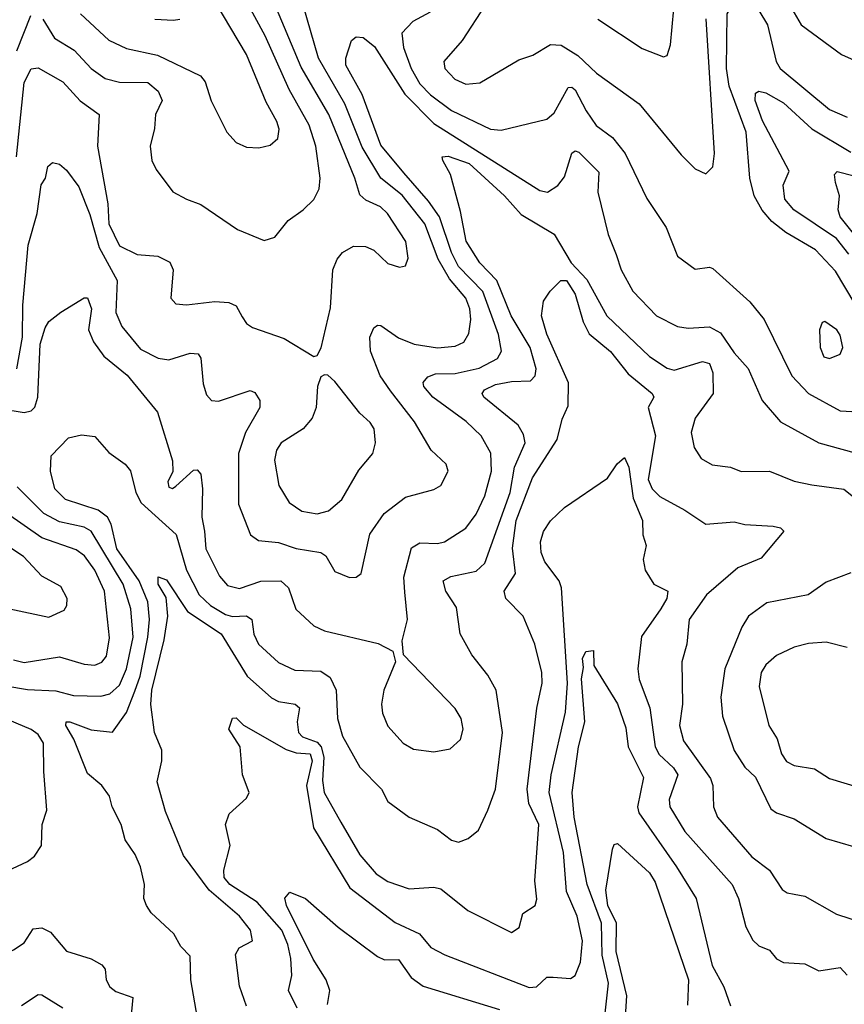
# Model space of a CAD drawing. Extents: x 1246230 to 1426786, y 660032 to 763141.
# Tile 133 of 256: x 1287903 to 1290237, y 698286 to 701073. Entities that reach past the tile are written whole.
import ezdxf

# ---------------------------------------------------------------- set-up
doc = ezdxf.new("R2010")
doc.units = 0

msp = doc.modelspace()

# ---------------------------------------------------------------- linework, layer by layer
at = {"layer": '0CON10XD'}
for points in [[(1288075, 701089.7), (1288155, 701015.8), (1288205, 700991.9), (1288292.8, 700972.8), (1288414.2, 700914.2), (1288427.6, 700897.6), (1288445, 700843.3), (1288489.2, 700755), (1288515, 700726.2), (1288545, 700712.5), (1288579.7, 700710.3), (1288611.7, 700718.3), (1288633.1, 700736.9), (1288636.9, 700763.1), (1288630.3, 700785), (1288599.8, 700839.8), (1288544.3, 700975), (1288435, 701160)], [(1287893.6, 700685), (1287915, 700895.4), (1287935, 700934.6), (1287955, 700936.9), (1288025, 700897.8), (1288073.9, 700843.9), (1288127.1, 700805), (1288123.2, 700715), (1288152.1, 700552.1), (1288155.2, 700495), (1288185, 700432.9), (1288235, 700408.9), (1288293.6, 700403.6), (1288327.2, 700387.2), (1288336.9, 700365), (1288330.6, 700285), (1288345, 700268.6), (1288374.3, 700265.7), (1288455, 700275.4), (1288495, 700272.3), (1288515, 700263.1), (1288532.4, 700232.4), (1288545, 700213.1), (1288561.7, 700201.7), (1288651.1, 700171.1), (1288735, 700120), (1288745, 700122.5), (1288755.7, 700144.3), (1288782, 700258), (1288789.2, 700365), (1288800.9, 700395), (1288815.9, 700414.1), (1288847.9, 700432.1), (1288881.7, 700431.7), (1288905, 700420.9), (1288945, 700383.5), (1288977.5, 700372.5), (1288995, 700376.7), (1289001.9, 700398.1), (1288996, 700445), (1288943.5, 700525), (1288923.8, 700543.8), (1288882.5, 700562.5), (1288865, 700577.5), (1288851.7, 700625), (1288777.9, 700805), (1288699.1, 700939.1), (1288617.6, 701135)], [(1287894.8, 700085), (1287910.2, 700175), (1287911.2, 700265), (1287926.2, 700435), (1287952, 700525), (1287963.8, 700606.2), (1287975.5, 700625), (1287982.3, 700657.7), (1287995, 700669.4), (1288015, 700664.4), (1288035, 700647.8), (1288069.8, 700599.8), (1288101.5, 700521.5), (1288128, 700428), (1288178.8, 700335), (1288174.8, 700244.8), (1288191.9, 700205), (1288245, 700140.3), (1288295, 700114.7), (1288325, 700110.6), (1288385, 700129.3), (1288407.8, 700127.8), (1288415.4, 700115), (1288422.1, 700042.1), (1288430.9, 700010.9), (1288445.5, 699995.5), (1288465, 699993.5), (1288555, 700023.1), (1288568, 700018), (1288582.2, 699995), (1288582.5, 699975), (1288541.4, 699905), (1288521.9, 699845), (1288521.7, 699701.7), (1288555.6, 699615), (1288578.5, 699598.5), (1288635, 699592.9), (1288685, 699576.2), (1288755.2, 699565.2), (1288769.5, 699555), (1288795, 699511.5), (1288835.9, 699494.1), (1288855.3, 699494.7), (1288869.5, 699505), (1288893.6, 699616.4), (1288934.4, 699675.6), (1288995, 699721.8), (1289075, 699743.3), (1289095, 699754.4), (1289115.6, 699795), (1289110, 699815), (1289067.5, 699855), (1289020.3, 699935), (1288952.4, 700022.4), (1288922.7, 700065), (1288895.2, 700135), (1288893.6, 700175), (1288905, 700201.4), (1288915, 700208.9), (1288925, 700207.3), (1288975, 700172.3), (1289018.8, 700155), (1289085, 700144.8), (1289135, 700148.9), (1289159.5, 700160.5), (1289174.2, 700185), (1289180, 700225), (1289176.5, 700255), (1289165, 700285.3), (1289119.6, 700339.6), (1289087.3, 700395), (1289049.1, 700495), (1288985, 700576.5), (1288925.1, 700625.1), (1288872.1, 700712.1), (1288822.6, 700835), (1288748.2, 700965), (1288705.3, 701115)], [(1287967.9, 701075), (1288001.4, 701021.4), (1288057, 700987), (1288105, 700935.3), (1288145, 700906.9), (1288185, 700896.7), (1288265, 700895.7), (1288295, 700871.2), (1288306.3, 700845), (1288287.1, 700805), (1288284.6, 700765), (1288271.9, 700715), (1288276.9, 700675), (1288289.1, 700649.1), (1288336.1, 700586.1), (1288374.3, 700565.7), (1288415, 700550), (1288519.4, 700479.4), (1288595, 700448.1), (1288625, 700457.5), (1288662.5, 700505), (1288705.3, 700534.7), (1288735.3, 700564.7), (1288750.4, 700595), (1288753.2, 700625), (1288740.5, 700715), (1288722.2, 700775), (1288665, 700876.1), (1288597.5, 701027.5), (1288544.9, 701124.9)], [(1289220.4, 701115), (1289155.4, 701014.6), (1289102.9, 700955), (1289105.7, 700935), (1289134.4, 700905), (1289165, 700891.2), (1289205, 700894.4), (1289315, 700960), (1289355, 700972.9), (1289405, 701003.2), (1289435, 701001.2), (1289482, 700972), (1289535, 700922.3), (1289656.2, 700835), (1289775, 700690.8), (1289815, 700651.4), (1289845, 700636.7), (1289865, 700656.7), (1289869.3, 700695), (1289845.9, 701075.9)], [(1290267.9, 700267.9), (1290211.7, 700361.7), (1290155, 700421.4), (1290070.9, 700470.9), (1290031.9, 700501.9), (1290004, 700534), (1289981.4, 700575), (1289969, 700625), (1289959.1, 700755), (1289910.5, 700885), (1289903.3, 700935), (1289905, 701090), (1289915, 701106.5), (1289945, 701119.1), (1289975, 701112.7), (1289995, 701099.1), (1290019.3, 701059.3), (1290044.3, 700955), (1290055.5, 700935.5), (1290195, 700819.1), (1290245, 700797.2)], [(1290075, 701126.9), (1290115, 701058.6), (1290228.8, 700975), (1290265, 700958.6)], [(1289064.4, 701095), (1289015, 701068.4), (1288984.5, 701035.5), (1288988.7, 700995), (1289011, 700935), (1289035, 700892.1), (1289065, 700860.4), (1289125, 700816.8), (1289235, 700763.3), (1289265, 700760.7), (1289395, 700791.8), (1289415, 700809.5), (1289455, 700881.2), (1289465, 700882.5), (1289475, 700874.6), (1289505.7, 700815), (1289533.9, 700773.9), (1289580.1, 700740.1), (1289616.8, 700695), (1289677.6, 700567.6), (1289732.5, 700485), (1289764.1, 700404.1), (1289815, 700367.5), (1289855, 700373.1), (1289865, 700369.1), (1289968.9, 700275), (1290009.6, 700225), (1290088, 700065), (1290135, 700015.3), (1290225, 699966.4), (1290275, 699963.5)], [(1289539.4, 701075), (1289665, 700991.5), (1289725, 700968), (1289735, 700972), (1289745, 701002.5), (1289754, 701104)], [(1287894.4, 700985.6), (1287934, 701085)], [(1288285, 701074.7), (1288337.7, 701072.3), (1288355.5, 701074.5)], [(1287845, 699973), (1287915, 699961.7), (1287935, 699965.9), (1287945, 699976.5), (1287954.4, 700005), (1287960.3, 700155), (1287975, 700201.2), (1287985, 700218.8), (1288018.8, 700245), (1288085, 700286), (1288095, 700286.2), (1288106, 700255), (1288097.5, 700195), (1288111.3, 700161.3), (1288141.2, 700121.2), (1288206.5, 700066.5), (1288292.6, 699962.6), (1288335.5, 699824.5), (1288335.7, 699794.3), (1288322, 699765), (1288325, 699750), (1288335, 699746.2), (1288345, 699752.5), (1288395, 699798.1), (1288405, 699798.6), (1288415, 699786.2), (1288420.2, 699745), (1288418.1, 699665), (1288425.8, 699625), (1288429.6, 699575), (1288467.7, 699497.7), (1288491.1, 699471.1), (1288525, 699462.7), (1288585, 699484), (1288642, 699485), (1288663.5, 699465), (1288684.7, 699404.7), (1288735, 699357.2), (1288765, 699343.3), (1288917.3, 699307.3), (1288958.8, 699285), (1288966.2, 699255), (1288932.9, 699175), (1288926.4, 699135), (1288929.8, 699109.8), (1288945, 699072.9), (1288988.1, 699025), (1289017.6, 699007.6), (1289075, 699000), (1289121.1, 699008.9), (1289150, 699035), (1289157.7, 699065), (1289152.1, 699095), (1289135, 699123.3), (1288988.8, 699275), (1288985.6, 699315), (1289000.7, 699375), (1288992.9, 699452.9), (1288990.3, 699495), (1289011.8, 699578.2), (1289035, 699591.9), (1289085, 699590.3), (1289105, 699595.3), (1289165, 699633.4), (1289195, 699673.6), (1289219.4, 699725), (1289238, 699795), (1289236.5, 699846.5), (1289209.2, 699895), (1289165.9, 699935.9), (1289071.6, 700005), (1289046.4, 700035), (1289045, 700046.2), (1289057.9, 700062.1), (1289079.6, 700070.4), (1289135, 700071.8), (1289203.3, 700086.7), (1289255.5, 700114.5), (1289266.3, 700135), (1289257.7, 700182.3), (1289213.9, 700303.9), (1289145.1, 700375), (1289125, 700414.1), (1289090.8, 700515), (1289059.7, 700559.7), (1288989.5, 700639.5), (1288925, 700718), (1288871.7, 700861.7), (1288825.6, 700945), (1288825.7, 700964.3), (1288842.2, 701015), (1288855, 701025.4), (1288875, 701023.3), (1288907.2, 700997.2), (1288992.6, 700862.6), (1289075, 700779.5), (1289375, 700589.6), (1289396.2, 700585), (1289426, 700604), (1289445, 700628.1), (1289465, 700695.6), (1289475, 700702.5), (1289485, 700698.2), (1289542.1, 700642.1), (1289539.2, 700585), (1289567.9, 700465), (1289591.2, 700408.8), (1289604.8, 700364.8), (1289638.2, 700305), (1289705, 700235.3), (1289765, 700204.7), (1289795, 700200), (1289855, 700203.9), (1289886.7, 700186.7), (1289925, 700130.5), (1289965, 700085.7), (1290004.1, 699995), (1290056.4, 699935), (1290164.5, 699875.5), (1290295, 699839.6)], [(1290249.8, 700409.8), (1290215, 700453.6), (1290094.1, 700535), (1290068, 700565), (1290063.6, 700605), (1290080.9, 700645), (1290005, 700787.1), (1289984.3, 700845), (1289985, 700865.8), (1289995, 700871.1), (1290015, 700866.8), (1290065, 700838.1), (1290144.9, 700764.9), (1290255, 700698.3)], [(1288410, 698225), (1288386.9, 698355), (1288385, 698422), (1288358.9, 698448.9), (1288339.1, 698485), (1288274.8, 698544.8), (1288261.9, 698565), (1288254.2, 698585), (1288255.6, 698625), (1288244.1, 698675), (1288229.4, 698709.4), (1288201.2, 698751.2), (1288190, 698795), (1288164.6, 698845), (1288156.8, 698875), (1288135.4, 698905), (1288095, 698939.1), (1288056.3, 699036.3), (1288033.5, 699075), (1288034.3, 699085), (1288044.2, 699085.8), (1288105, 699062.6), (1288165, 699056.4), (1288205, 699112.1), (1288228.1, 699171.9), (1288243.7, 699215), (1288265.5, 699325), (1288269.9, 699375), (1288265.6, 699425), (1288240.9, 699485), (1288177.8, 699575), (1288161.6, 699645), (1288151.5, 699665), (1288125.1, 699685.1), (1288031.8, 699715), (1288001.8, 699745), (1287989.4, 699795), (1287991.4, 699838.6), (1288040.6, 699889.4), (1288077.7, 699897.7), (1288115, 699892.9), (1288155, 699847.8), (1288201.1, 699815), (1288216.2, 699796.2), (1288231, 699735), (1288246.6, 699705), (1288345.8, 699615.8), (1288374.6, 699514.6), (1288411, 699445), (1288443.1, 699415), (1288485, 699389.6), (1288505, 699383.6), (1288545, 699385.7), (1288560, 699375), (1288565, 699333.8), (1288578.8, 699305), (1288635, 699253.8), (1288681.8, 699231.8), (1288755, 699228.8), (1288781.2, 699211.2), (1288798.5, 699175), (1288802.3, 699095), (1288816.5, 699045), (1288865, 698956.7), (1288926.7, 698895), (1288945, 698860), (1289005, 698815.6), (1289085, 698780.5), (1289125, 698750.6), (1289145, 698744.4), (1289172, 698755), (1289201.1, 698778.9), (1289227.8, 698835), (1289249.2, 698895), (1289269.2, 699055), (1289251.5, 699175), (1289227.3, 699217.3), (1289182.5, 699275), (1289149.6, 699335), (1289138.8, 699408.8), (1289108.8, 699455), (1289101.5, 699485), (1289122.7, 699497.3), (1289195, 699512.4), (1289219.1, 699535), (1289291.3, 699735), (1289303.5, 699806.5), (1289333.7, 699875), (1289329, 699899), (1289313.8, 699925), (1289216.7, 700005), (1289211.5, 700015), (1289218.5, 700025), (1289249.8, 700040.2), (1289295, 700049.3), (1289348.8, 700051.2), (1289361.3, 700065), (1289364.2, 700085), (1289347.8, 700145), (1289293.5, 700235), (1289253.6, 700335), (1289204.7, 700385), (1289166.2, 700446.2), (1289150.7, 700530.7), (1289121.9, 700635), (1289100, 700675), (1289098, 700685), (1289115, 700687.5), (1289175, 700666.7), (1289275, 700575.2), (1289321.8, 700521.8), (1289415.8, 700465.8), (1289463.4, 700385), (1289508, 700338), (1289565, 700235.4), (1289685, 700119.7), (1289735, 700087.2), (1289755, 700081.1), (1289835, 700105.8), (1289855, 700100), (1289865, 700073.3), (1289865.2, 700015), (1289814.1, 699945), (1289803.6, 699905), (1289812.1, 699862.1), (1289831.3, 699831.3), (1289862.9, 699812.9), (1289915, 699806.4), (1289945, 699793.8), (1290025, 699795.3), (1290095, 699766.6), (1290145, 699756.2), (1290235, 699744.1), (1290272.5, 699715)], [(1290305.1, 700415), (1290225.4, 700515), (1290219.6, 700535), (1290223.5, 700575), (1290212.1, 700612.1), (1290208.8, 700635), (1290216.2, 700643.8), (1290265, 700631.6)], [(1288545, 698280), (1288525, 698336.7), (1288513.8, 698426.2), (1288524.2, 698445), (1288561.5, 698465), (1288555.8, 698495), (1288524.7, 698535), (1288438.6, 698608.6), (1288366.7, 698706.7), (1288315, 698831.9), (1288291.5, 698915), (1288305.4, 698975), (1288305.4, 699005), (1288284, 699055), (1288274.2, 699134.2), (1288276.5, 699175), (1288312, 699318), (1288322, 699385), (1288317.4, 699437.4), (1288294.8, 699475), (1288295, 699495.6), (1288317.8, 699487.8), (1288378, 699398), (1288472.9, 699335), (1288546.1, 699215), (1288615, 699153), (1288635, 699143.4), (1288682, 699135), (1288694.5, 699125), (1288687.6, 699085), (1288692.2, 699055), (1288703.1, 699043.1), (1288745, 699027.6), (1288755.6, 699015), (1288763.4, 698985), (1288759.7, 698919.7), (1288764.7, 698885.3), (1288811.3, 698801.3), (1288865, 698708.9), (1288911.3, 698655), (1288945, 698633.2), (1289005, 698612.2), (1289075, 698616.8), (1289095, 698612.3), (1289170.7, 698550.7), (1289295, 698488.5), (1289316.6, 698503.4), (1289327.2, 698542.8), (1289361.9, 698565), (1289366.4, 698583.6), (1289360.5, 698635), (1289371.7, 698795), (1289344.1, 698854.1), (1289339, 698895), (1289366.4, 699123.6), (1289381.4, 699195), (1289380.3, 699225), (1289360.7, 699305), (1289327.5, 699385), (1289278.4, 699435), (1289274, 699455), (1289305.7, 699505), (1289297.5, 699577.5), (1289308.3, 699655), (1289354, 699776), (1289424, 699885), (1289437.8, 699942.2), (1289455, 699980), (1289456.4, 700045), (1289395, 700183.1), (1289380, 700235), (1289385, 700276.7), (1289403.8, 700305), (1289434.7, 700335.3), (1289450, 700335), (1289475, 700296.2), (1289497.7, 700217.7), (1289514.3, 700184.3), (1289575, 700134.3), (1289625, 700070.3), (1289692.5, 700015), (1289697.5, 700005), (1289681.3, 699975), (1289702.4, 699895), (1289681.5, 699771.5), (1289692.9, 699745), (1289715, 699723), (1289785.6, 699685), (1289844.6, 699644.6), (1289925, 699651.9), (1289955, 699643.8), (1290035, 699639.6), (1290056.2, 699635), (1290065.8, 699625), (1290001.6, 699548.4), (1289935, 699521.4), (1289847.1, 699445), (1289798, 699375), (1289791.1, 699305), (1289776.8, 699255), (1289778.9, 699135), (1289770.3, 699075), (1289781.9, 699031.9), (1289858.3, 698925), (1289864.3, 698905), (1289866, 698845), (1289878, 698815), (1289975, 698702.7), (1290025, 698665.6), (1290060.6, 698610.6), (1290075, 698600.7), (1290095, 698597.8)], [(1290195, 700114.3), (1290225, 700126.2), (1290232.5, 700145), (1290225, 700180), (1290215.7, 700195), (1290181.2, 700218.8), (1290174, 700216), (1290166.2, 700195), (1290168.6, 700145), (1290178.8, 700118.8), (1290195, 700114.3)], [(1288745, 699674), (1288776.9, 699683.1), (1288814.8, 699715.2), (1288862.3, 699797.7), (1288902.5, 699845), (1288910, 699875), (1288906.1, 699915), (1288895, 699933.1), (1288865, 699959.4), (1288795, 700049.2), (1288775, 700066.7), (1288765, 700067.5), (1288755, 700062.5), (1288745.7, 700035), (1288741.8, 699975), (1288730.5, 699945), (1288705.3, 699914.7), (1288642.9, 699875), (1288629.3, 699855), (1288623.8, 699826.2), (1288636.5, 699755), (1288665, 699706.4), (1288701.4, 699681.4), (1288745, 699674)], [(1288688.4, 698275), (1288663.2, 698325), (1288673.2, 698366.8), (1288669.8, 698415), (1288662, 698455), (1288644.5, 698495), (1288575, 698574.5), (1288497.2, 698625), (1288481.6, 698645), (1288480.9, 698665), (1288498, 698735), (1288485.5, 698795), (1288495.4, 698824.6), (1288545, 698868.8), (1288552, 698885), (1288532.9, 698935), (1288526.9, 699015), (1288494.7, 699065), (1288505, 699096.2), (1288515, 699097.1), (1288536.3, 699076.3), (1288656.7, 699006.7), (1288685, 698997.7), (1288725, 698995.1), (1288730.1, 698975), (1288714.3, 698905), (1288734.1, 698785), (1288837.5, 698615), (1288965, 698516.8), (1289034.7, 698484.7), (1289066.4, 698446.4), (1289105.7, 698425.7), (1289345, 698333.5), (1289365, 698334.7), (1289395, 698362), (1289412.7, 698362.7), (1289461.8, 698358.2), (1289475, 698366.9), (1289490.2, 698405), (1289495.9, 698465), (1289480.9, 698535), (1289450, 698605), (1289442, 698715), (1289401.7, 698885), (1289406.5, 698935), (1289447.1, 699112.9), (1289453.3, 699195), (1289436.2, 699465), (1289429.6, 699485), (1289388.8, 699538.8), (1289378.8, 699565), (1289377.1, 699595), (1289385, 699624.3), (1289405, 699654.4), (1289445, 699691.8), (1289566.7, 699775), (1289594.2, 699815.8), (1289615, 699834.2), (1289626.8, 699806.8), (1289638.7, 699718.7), (1289665.6, 699655), (1289666.4, 699615), (1289675.5, 699585), (1289667.8, 699545), (1289672.9, 699515), (1289697.5, 699475), (1289737.5, 699455), (1289734.5, 699435), (1289717.7, 699405), (1289662.8, 699327.2), (1289652.3, 699235), (1289655.9, 699205), (1289686.5, 699125), (1289701, 699015), (1289712.9, 698992.9), (1289753.6, 698955), (1289765.3, 698935), (1289740.8, 698865), (1289742.5, 698845), (1289785, 698774.7), (1289919.2, 698625), (1289937.3, 698585), (1289958.4, 698505), (1289977.6, 698467.6), (1289995, 698451.1), (1290025, 698438.5), (1290044.4, 698414.4), (1290065, 698404.2), (1290125, 698400.4), (1290165, 698380.4), (1290225, 698389.3), (1290245, 698368.5)], [(1287795, 699199), (1287925, 699176.9), (1288005, 699173.5), (1288055, 699160.3), (1288132.3, 699157.7), (1288157.5, 699165), (1288185, 699189.2), (1288204.9, 699235), (1288223.7, 699325), (1288217.5, 699405), (1288195.4, 699475), (1288105, 699624.8), (1288085, 699636.1), (1288015, 699651.8), (1287971.2, 699675), (1287895, 699750.8)], [(1288156.7, 699323.3), (1288142.4, 699455), (1288115, 699514.7), (1288086.2, 699555), (1288062, 699572), (1287965, 699606.7), (1287865, 699676.1)], [(1287875, 699405.6), (1287985, 699381.5), (1288028.3, 699401.7), (1288036.4, 699415), (1288036.9, 699435), (1288018.7, 699468.7), (1287965, 699497.5), (1287913.5, 699553.5), (1287875, 699578.9)], [(1290255, 699507.5), (1290185, 699481.1), (1290134.8, 699445.2), (1290017.7, 699422.3), (1289965.2, 699384.8), (1289946.8, 699353.2), (1289898.8, 699235), (1289886.9, 699155), (1289891.7, 699101.7), (1289925, 699004.5), (1289955, 698956.9), (1289985, 698928.9), (1290029.2, 698839.2), (1290045, 698827.9), (1290095, 698810.7), (1290185, 698755.4), (1290262.6, 698732.6)], [(1287885, 699261.2), (1287915, 699253.3), (1288015, 699269.5), (1288085, 699248.8), (1288115, 699245.9), (1288135, 699254.7), (1288148.3, 699271.7), (1288156.7, 699323.3)], [(1290245, 699295.8), (1290185, 699310.9), (1290135, 699307.2), (1290095, 699296.7), (1290045, 699273.2), (1290015, 699247.2), (1290001.2, 699225), (1289995.4, 699185), (1290022.9, 699075), (1290047, 699037), (1290058.8, 698995), (1290073.4, 698973.4), (1290095, 698961.8), (1290152.7, 698952.7), (1290195, 698924.6), (1290285, 698897.9)], [(1289559.5, 698260.5), (1289569.5, 698345), (1289551.6, 698425), (1289549, 698515), (1289509.1, 698625), (1289471.7, 698815), (1289466.5, 698885), (1289484.3, 699015), (1289502.5, 699085), (1289492.8, 699207.2), (1289498.9, 699238.9), (1289495.3, 699265), (1289505, 699284.5), (1289526.9, 699286.9), (1289527.7, 699245), (1289595, 699136.2), (1289618.1, 699068.1), (1289625.2, 699015), (1289667.9, 698927.9), (1289651.7, 698845), (1289655, 698827.8), (1289762, 698675), (1289817.2, 698585), (1289862.7, 698395), (1289895.4, 698335), (1289915, 698281.1)], [(1287825, 698644), (1287925, 698689.5), (1287944.6, 698705.4), (1287964.5, 698735.5), (1287966.4, 698795), (1287979.1, 698835), (1287970.6, 698945), (1287970.2, 699025), (1287955, 699049.7), (1287935, 699063.9), (1287825, 699109.5)], [(1289616.5, 698235), (1289620.9, 698309.1), (1289590.7, 698435), (1289591.5, 698515), (1289567.7, 698565), (1289561.4, 698608.6), (1289580.4, 698725), (1289585, 698738), (1289595, 698740.6), (1289685, 698657.5), (1289701.8, 698631.8), (1289795.4, 698355), (1289792.8, 698282.8)], [(1288773.7, 698285), (1288780.6, 698325), (1288770, 698355), (1288733.4, 698413.4), (1288658, 698565), (1288653.5, 698586.5), (1288666.8, 698603.2), (1288711.5, 698585), (1288803.8, 698503.8), (1288915, 698421.2), (1288935, 698411.2), (1288975, 698412.1), (1289011.1, 698361.1), (1289045, 698336.7), (1289260.7, 698270.7)], [(1290095, 698597.8), (1290125, 698591.3), (1290215, 698540.5), (1290287.6, 698517.6), (1290303.3, 698503.3), (1290347.3, 698437.3), (1290415, 698375.5), (1290435, 698367.5), (1290495, 698365.8), (1290555, 698380), (1290635, 698361.2), (1290685, 698323.8), (1290800, 698275)], [(1287696.6, 698185), (1287682, 698308), (1287690.4, 698345), (1287704.5, 698365), (1287775, 698405.4), (1287853.3, 698425), (1287885, 698439.6), (1287915, 698460), (1287940.3, 698499.7), (1287965, 698502.3), (1287989.7, 698489.7), (1288035, 698435.6), (1288104.6, 698414.6), (1288135, 698397.1), (1288144.3, 698385), (1288147.8, 698355), (1288157.5, 698335), (1288175, 698321.4), (1288222.5, 698305), (1288216.1, 698236.1)], [(1287908.1, 698281.9), (1287955, 698313.5), (1287965, 698312.5), (1288025, 698275.5)]]:
    msp.add_lwpolyline(points, dxfattribs=at)

doc.saveas('drawing.dxf')
